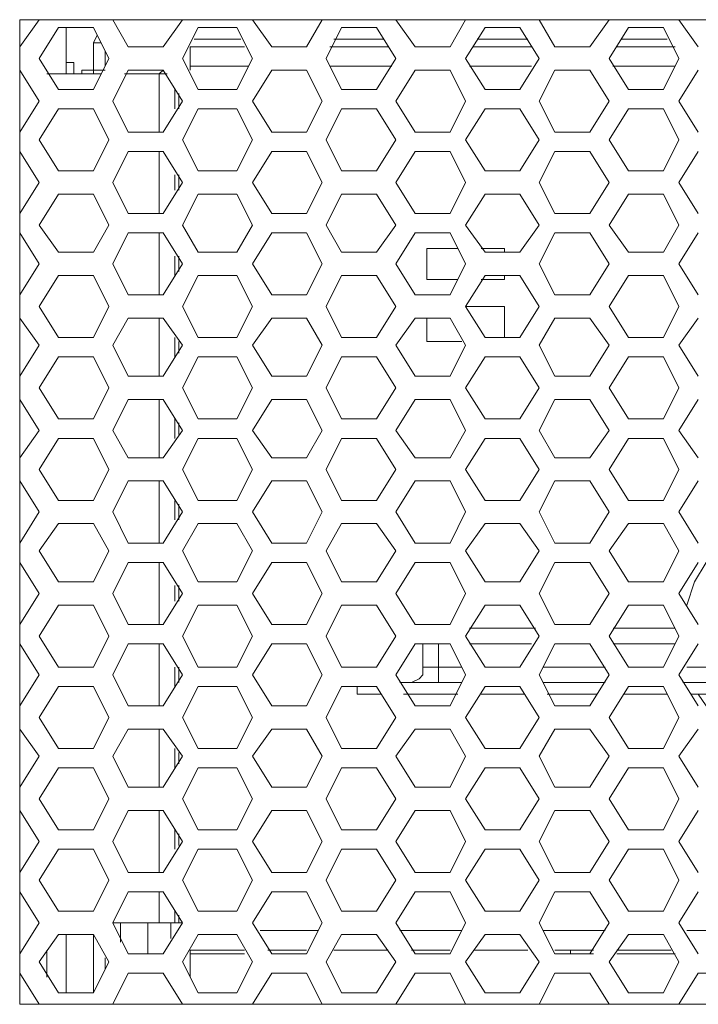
# Model space of a CAD drawing. Header units: millimetres. Extents: x 83969 to 163860, y -22594 to 4849.
# Tile 29 of 115: x 163449 to 163452.26, y -21416.77 to -21412.05. Entities that reach past the tile are written whole.
import ezdxf

# ---------------------------------------------------------------- set-up
doc = ezdxf.new("R2010")
doc.units = ezdxf.units.MM
doc.layers.get('0').update_dxf_attribs({"color": 251, "lineweight": 0})
doc.layers.add('_Opis_80', color=7, linetype='Continuous')

# ---------------------------------------------------------------- blocks, each defined once
blk = doc.blocks.new('UPS_2U_PA')
at = {"layer": '_Opis_80', "lineweight": 13}
for points in [[(45.4035, 46.7835), (45.4035, 54.3014)], [(45.4035, 54.0942), (45.5515, 54.3014)], [(45.4035, 54.3014), (53.8389, 54.3014)], [(46.1138, 54.3014), (46.2322, 54.0942)], [(46.4986, 54.0942), (46.6466, 54.3014)], [(47.1793, 54.3014), (47.3273, 54.0942)], [(47.5937, 54.0942), (47.7121, 54.3014)], [(48.2745, 54.3014), (48.4224, 54.0942)], [(48.6888, 54.0942), (48.8072, 54.3014)], [(49.3696, 54.3014), (49.488, 54.0942)], [(49.7544, 54.0942), (49.9024, 54.3014)], [(50.4351, 54.3014), (50.5831, 54.0942)], [(45.6995, 54.2422), (45.5515, 54.0054)], [(45.9658, 54.2422), (45.6994, 54.2422)], [(45.7586, 53.887), (45.7586, 54.2422)], [(46.0842, 54.0054), (45.9658, 54.2422)], [(46.765, 54.2422), (46.6466, 54.0054)], [(47.0609, 54.2422), (46.765, 54.2422)], [(47.1793, 54.0054), (47.0609, 54.2422)], [(47.8601, 54.2422), (47.7417, 54.0054)], [(48.1265, 54.2422), (47.8601, 54.2422)], [(48.2745, 54.0054), (48.1265, 54.2422)], [(48.9552, 54.2422), (48.8072, 54.0054)], [(49.2216, 54.2422), (48.9552, 54.2422)], [(49.3696, 54.0054), (49.2216, 54.2422)], [(50.0503, 54.2422), (49.9024, 54.0054)], [(50.3167, 54.2422), (50.0503, 54.2422)], [(50.4351, 54.0054), (50.3167, 54.2422)], [(45.9954, 54.183), (45.9658, 54.1238)], [(47.0905, 54.1534), (46.7354, 54.1534)], [(47.8009, 54.1534), (48.1857, 54.1534)], [(47.8305, 54.1534), (48.1857, 54.1534)], [(48.896, 54.1534), (49.2808, 54.1534)], [(48.896, 54.1534), (49.2808, 54.1534)], [(49.9911, 54.1534), (50.3463, 54.1534)], [(49.9911, 54.1534), (50.3463, 54.1534)], [(45.9658, 54.1238), (45.9658, 53.9166)], [(45.9658, 54.1238), (46.025, 54.1238)], [(46.0546, 54.0646), (46.0546, 53.9462)], [(46.2322, 54.0942), (46.4986, 54.0942)], [(46.7058, 54.0942), (46.7058, 53.9166)], [(46.7058, 54.0942), (47.1201, 54.0942)], [(47.3273, 54.0942), (47.5937, 54.0942)], [(47.7713, 54.0942), (48.2153, 54.0942)], [(48.4224, 54.0942), (48.6888, 54.0942)], [(48.8664, 54.0942), (49.3104, 54.0942)], [(49.488, 54.0942), (49.7544, 54.0942)], [(49.9615, 54.0942), (50.4055, 54.0942)], [(45.5515, 54.0054), (45.6995, 53.7686)], [(45.9658, 53.7686), (46.0842, 54.0054)], [(46.6466, 54.0054), (46.765, 53.7686)], [(47.0609, 53.7686), (47.1793, 54.0054)], [(47.7417, 54.0054), (47.8601, 53.7686)], [(48.1265, 53.7686), (48.2745, 54.0054)], [(48.8072, 54.0054), (48.9552, 53.7686)], [(49.2216, 53.7686), (49.3696, 54.0054)], [(49.9023, 54.0054), (50.0503, 53.7686)], [(50.3167, 53.7686), (50.4351, 54.0054)], [(45.5515, 53.6798), (45.4035, 53.9166)], [(45.7882, 53.9758), (45.7586, 53.9758)], [(45.8178, 53.9462), (45.8178, 53.9758), (45.7882, 53.9758)], [(45.8178, 53.887), (45.8178, 53.9462)], [(46.0546, 53.9166), (45.877, 53.9166)], [(45.877, 53.887), (45.877, 53.9166)], [(45.9658, 53.9166), (45.9658, 53.887)], [(46.2322, 53.9166), (46.1138, 53.6799)], [(46.4986, 53.9166), (46.2322, 53.9166)], [(46.4986, 53.9166), (46.469, 53.887)], [(46.6466, 53.6798), (46.4986, 53.9166)], [(46.7058, 53.9166), (46.7058, 53.9462)], [(46.7058, 53.9462), (47.1497, 53.9462)], [(47.3273, 53.9166), (47.1793, 53.6799)], [(47.5937, 53.9166), (47.3273, 53.9166)], [(47.7121, 53.6798), (47.5937, 53.9166)], [(47.7713, 53.9462), (48.2449, 53.9462)], [(48.4225, 53.9166), (48.2745, 53.6798)], [(48.6888, 53.9166), (48.4224, 53.9166)], [(48.8072, 53.6798), (48.6888, 53.9166)], [(48.8368, 53.9462), (49.3104, 53.9462)], [(49.488, 53.9166), (49.3696, 53.6798)], [(49.7544, 53.9166), (49.488, 53.9166)], [(49.9023, 53.6798), (49.7544, 53.9166)], [(49.9319, 53.9462), (50.4055, 53.9462)], [(50.5831, 53.9166), (50.4351, 53.6798)], [(46.025, 53.887), (45.6107, 53.887)], [(46.5282, 53.887), (46.2026, 53.887)], [(46.469, 53.4431), (46.469, 53.887)], [(45.6994, 53.7686), (45.9658, 53.7686)], [(46.5874, 53.6206), (46.5874, 53.7686)], [(46.765, 53.7686), (47.0609, 53.7686)], [(47.8601, 53.7686), (48.1265, 53.7686)], [(48.9552, 53.7686), (49.2216, 53.7686)], [(50.0503, 53.7686), (50.3167, 53.7686)], [(45.4035, 53.4431), (45.5515, 53.6799)], [(46.1138, 53.6798), (46.2322, 53.4431)], [(46.4986, 53.4431), (46.6466, 53.6799)], [(46.617, 53.6206), (46.617, 53.739)], [(47.1793, 53.6798), (47.3273, 53.4431)], [(47.5937, 53.4431), (47.7121, 53.6798)], [(48.2745, 53.6798), (48.4224, 53.4431)], [(48.6888, 53.4431), (48.8072, 53.6798)], [(49.3696, 53.6798), (49.488, 53.4431)], [(49.7544, 53.4431), (49.9024, 53.6798)], [(50.4351, 53.6798), (50.5831, 53.4431)], [(45.6995, 53.6206), (45.5515, 53.3839)], [(45.9658, 53.6206), (45.6994, 53.6206)], [(46.0842, 53.3839), (45.9658, 53.6206)], [(46.765, 53.6206), (46.6466, 53.3839)], [(47.0609, 53.6206), (46.765, 53.6206)], [(47.1793, 53.3839), (47.061, 53.6206)], [(47.8601, 53.6206), (47.7417, 53.3839)], [(48.1265, 53.6206), (47.8601, 53.6206)], [(48.2745, 53.3839), (48.1265, 53.6206)], [(48.9552, 53.6206), (48.8072, 53.3839)], [(49.2216, 53.6206), (48.9552, 53.6206)], [(49.3696, 53.3839), (49.2216, 53.6206)], [(50.0503, 53.6206), (49.9024, 53.3839)], [(50.3167, 53.6206), (50.0503, 53.6206)], [(50.4351, 53.3839), (50.3167, 53.6206)], [(45.5515, 53.3839), (45.6995, 53.1471)], [(45.9658, 53.1471), (46.0842, 53.3839)], [(46.2322, 53.4431), (46.4986, 53.4431)], [(46.6466, 53.3839), (46.765, 53.1471)], [(47.0609, 53.1471), (47.1793, 53.3839)], [(47.3273, 53.4431), (47.5937, 53.4431)], [(47.7417, 53.3839), (47.8601, 53.1471)], [(48.1265, 53.1471), (48.2745, 53.3839)], [(48.4225, 53.4431), (48.6888, 53.4431)], [(48.8072, 53.3839), (48.9552, 53.1471)], [(49.2216, 53.1471), (49.3696, 53.3839)], [(49.488, 53.4431), (49.7544, 53.4431)], [(49.9023, 53.3839), (50.0503, 53.1471)], [(50.3167, 53.1471), (50.4351, 53.3839)], [(45.5515, 53.0583), (45.4035, 53.2951)], [(46.2322, 53.2951), (46.1138, 53.0583)], [(46.4986, 53.2951), (46.2322, 53.2951)], [(46.469, 52.8215), (46.469, 53.2951)], [(46.6466, 53.0583), (46.4986, 53.2951)], [(47.3273, 53.2951), (47.1793, 53.0583)], [(47.5937, 53.2951), (47.3273, 53.2951)], [(47.7121, 53.0583), (47.5937, 53.2951)], [(48.4225, 53.2951), (48.2745, 53.0583)], [(48.6888, 53.2951), (48.4225, 53.2951)], [(48.8072, 53.0583), (48.6888, 53.2951)], [(49.488, 53.2951), (49.3696, 53.0583)], [(49.7544, 53.2951), (49.488, 53.2951)], [(49.9023, 53.0583), (49.7544, 53.2951)], [(50.5831, 53.2951), (50.4351, 53.0583)], [(45.6994, 53.1471), (45.9658, 53.1471)], [(46.5874, 52.9991), (46.5874, 53.1175)], [(46.617, 52.9991), (46.617, 53.1175)], [(46.765, 53.1471), (47.0609, 53.1471)], [(47.8601, 53.1471), (48.1265, 53.1471)], [(48.9552, 53.1471), (49.2216, 53.1471)], [(50.0503, 53.1471), (50.3167, 53.1471)], [(45.4035, 52.8215), (45.5515, 53.0583)], [(46.1138, 53.0583), (46.2322, 52.8215)], [(46.4986, 52.8215), (46.6466, 53.0583)], [(47.1793, 53.0583), (47.3273, 52.8215)], [(47.5937, 52.8215), (47.7121, 53.0583)], [(48.2745, 53.0583), (48.4224, 52.8215)], [(48.6888, 52.8215), (48.8072, 53.0583)], [(49.3696, 53.0583), (49.488, 52.8215)], [(49.7544, 52.8215), (49.9024, 53.0583)], [(50.4351, 53.0583), (50.5831, 52.8215)], [(45.6995, 52.9695), (45.5515, 52.7327)], [(45.9658, 52.9695), (45.6994, 52.9695)], [(46.0842, 52.7327), (45.9658, 52.9695)], [(46.765, 52.9695), (46.6466, 52.7327)], [(47.0609, 52.9695), (46.765, 52.9695)], [(47.1793, 52.7327), (47.061, 52.9695)], [(47.8601, 52.9695), (47.7417, 52.7327)], [(48.1265, 52.9695), (47.8601, 52.9695)], [(48.2745, 52.7327), (48.1265, 52.9695)], [(48.9552, 52.9695), (48.8072, 52.7327)], [(49.2216, 52.9695), (48.9552, 52.9695)], [(49.3696, 52.7327), (49.2216, 52.9695)], [(50.0503, 52.9695), (49.9024, 52.7327)], [(50.3167, 52.9695), (50.0503, 52.9695)], [(50.4351, 52.7327), (50.3167, 52.9695)], [(46.2322, 52.8215), (46.4986, 52.8215)], [(47.3273, 52.8215), (47.5937, 52.8215)], [(48.4224, 52.8215), (48.6888, 52.8215)], [(49.488, 52.8215), (49.7544, 52.8215)], [(45.5515, 52.7327), (45.6995, 52.5255)], [(45.9658, 52.5255), (46.0842, 52.7327)], [(46.6466, 52.7327), (46.765, 52.5255)], [(47.0609, 52.5255), (47.1793, 52.7327)], [(47.7417, 52.7327), (47.8601, 52.5255)], [(48.1265, 52.5255), (48.2745, 52.7327)], [(48.8072, 52.7327), (48.9552, 52.5255)], [(49.2216, 52.5255), (49.3696, 52.7327)], [(49.9023, 52.7327), (50.0503, 52.5255)], [(50.3167, 52.5255), (50.4351, 52.7327)], [(45.5515, 52.4367), (45.4035, 52.6735)], [(46.2322, 52.6735), (46.1138, 52.4367)], [(46.4986, 52.6735), (46.2322, 52.6735)], [(46.469, 52.2), (46.469, 52.6735)], [(46.6466, 52.4367), (46.4986, 52.6735)], [(47.3273, 52.6735), (47.1793, 52.4367)], [(47.5937, 52.6735), (47.3273, 52.6735)], [(47.7121, 52.4367), (47.5937, 52.6735)], [(48.4225, 52.6735), (48.2745, 52.4367)], [(48.6888, 52.6735), (48.4224, 52.6735)], [(48.8072, 52.4367), (48.6888, 52.6735)], [(49.488, 52.6735), (49.3696, 52.4367)], [(49.7544, 52.6735), (49.488, 52.6735)], [(49.9023, 52.4367), (49.7543, 52.6735)], [(50.5831, 52.6735), (50.4351, 52.4367)], [(48.5112, 52.5551), (48.748, 52.5551)], [(48.5113, 52.3183), (48.5113, 52.5551)], [(48.9256, 52.5551), (49.1032, 52.5551)], [(49.1032, 52.5551), (49.1032, 52.5255)], [(45.6994, 52.5255), (45.9658, 52.5255)], [(46.5874, 52.3479), (46.5874, 52.4959)], [(46.617, 52.3775), (46.617, 52.4959)], [(46.765, 52.5255), (47.0609, 52.5255)], [(47.8601, 52.5255), (48.1265, 52.5255)], [(48.9552, 52.5255), (49.2216, 52.5255)], [(50.0503, 52.5255), (50.3167, 52.5255)], [(45.4035, 52.2), (45.5515, 52.4367)], [(46.1138, 52.4367), (46.2322, 52.1999)], [(46.4986, 52.2), (46.6466, 52.4367)], [(47.1793, 52.4367), (47.3273, 52.1999)], [(47.5937, 52.1999), (47.7121, 52.4367)], [(48.2745, 52.4367), (48.4224, 52.1999)], [(48.6888, 52.1999), (48.8072, 52.4367)], [(49.3696, 52.4367), (49.488, 52.1999)], [(49.7544, 52.1999), (49.9024, 52.4367)], [(50.4351, 52.4367), (50.5831, 52.1999)], [(45.6995, 52.3479), (45.5515, 52.1112)], [(45.9658, 52.3479), (45.6994, 52.3479)], [(46.0842, 52.1112), (45.9658, 52.3479)], [(46.765, 52.3479), (46.6466, 52.1112)], [(47.0609, 52.3479), (46.765, 52.3479)], [(47.1793, 52.1112), (47.061, 52.3479)], [(47.8601, 52.3479), (47.7417, 52.1112)], [(48.1265, 52.3479), (47.8601, 52.3479)], [(48.2745, 52.1112), (48.1265, 52.3479)], [(48.9552, 52.3479), (48.8072, 52.1112)], [(49.2216, 52.3479), (48.9552, 52.3479)], [(49.1032, 52.3479), (49.1032, 52.3183)], [(49.3696, 52.1112), (49.2216, 52.3479)], [(50.0503, 52.3479), (49.9023, 52.1112)], [(50.3167, 52.3479), (50.0503, 52.3479)], [(50.4351, 52.1112), (50.3167, 52.3479)], [(48.748, 52.3183), (48.5112, 52.3183)], [(49.1032, 52.3183), (48.9256, 52.3183)], [(46.2322, 52.1999), (46.4986, 52.1999)], [(47.3273, 52.1999), (47.5937, 52.1999)], [(48.4224, 52.1999), (48.6888, 52.1999)], [(49.488, 52.1999), (49.7544, 52.1999)], [(45.5515, 52.1112), (45.6994, 51.8744)], [(45.9658, 51.8744), (46.0842, 52.1112)], [(46.6466, 52.1112), (46.765, 51.8744)], [(47.0609, 51.8744), (47.1793, 52.1112)], [(47.7417, 52.1112), (47.8601, 51.8744)], [(48.1265, 51.8744), (48.2745, 52.1112)], [(48.8072, 52.1112), (49.1032, 52.1112)], [(48.8072, 52.1112), (48.9552, 51.8744)], [(49.1032, 52.1112), (49.1032, 51.8744)], [(49.2216, 51.8744), (49.3696, 52.1112)], [(49.9023, 52.1112), (50.0503, 51.8744)], [(50.3167, 51.8744), (50.4351, 52.1112)], [(45.5515, 51.8152), (45.4035, 52.0224)], [(46.2322, 52.0224), (46.1138, 51.8152)], [(46.4986, 52.0224), (46.2322, 52.0224)], [(46.469, 51.5784), (46.469, 52.0224)], [(46.6466, 51.8152), (46.4986, 52.0224)], [(47.3273, 52.0224), (47.1793, 51.8152)], [(47.5937, 52.0224), (47.3273, 52.0224)], [(47.7121, 51.8152), (47.5937, 52.0224)], [(48.4225, 52.0224), (48.2745, 51.8152)], [(48.6888, 52.0224), (48.4224, 52.0224)], [(48.5113, 51.8448), (48.5113, 52.0224)], [(48.8072, 51.8152), (48.6888, 52.0224)], [(49.488, 52.0224), (49.3696, 51.8152)], [(49.7544, 52.0224), (49.488, 52.0224)], [(49.9023, 51.8152), (49.7543, 52.0224)], [(50.5831, 52.0224), (50.4351, 51.8152)], [(45.6994, 51.8744), (45.9658, 51.8744)], [(46.5874, 51.7264), (46.5874, 51.8744)], [(46.765, 51.8744), (47.0609, 51.8744)], [(47.8601, 51.8744), (48.1265, 51.8744)], [(48.9552, 51.8744), (49.2216, 51.8744)], [(50.0503, 51.8744), (50.3167, 51.8744)], [(45.4035, 51.5784), (45.5515, 51.8152)], [(46.1138, 51.8152), (46.2322, 51.5784)], [(46.4986, 51.5784), (46.6466, 51.8152)], [(46.617, 51.756), (46.617, 51.8448)], [(47.1793, 51.8152), (47.3273, 51.5784)], [(47.5937, 51.5784), (47.7121, 51.8152)], [(48.2745, 51.8152), (48.4225, 51.5784)], [(48.7776, 51.8448), (48.5112, 51.8448)], [(48.6888, 51.5784), (48.8072, 51.8152)], [(49.3696, 51.8152), (49.488, 51.5784)], [(49.7543, 51.5784), (49.9023, 51.8152)], [(50.4351, 51.8152), (50.5831, 51.5784)], [(45.6995, 51.7264), (45.5515, 51.4896)], [(45.9658, 51.7264), (45.6994, 51.7264)], [(46.0842, 51.4896), (45.9658, 51.7264)], [(46.765, 51.7264), (46.6466, 51.4896)], [(47.0609, 51.7264), (46.765, 51.7264)], [(47.1793, 51.4896), (47.061, 51.7264)], [(47.8601, 51.7264), (47.7417, 51.4896)], [(48.1265, 51.7264), (47.8601, 51.7264)], [(48.2745, 51.4896), (48.1265, 51.7264)], [(48.9552, 51.7264), (48.8072, 51.4896)], [(49.2216, 51.7264), (48.9552, 51.7264)], [(49.3696, 51.4896), (49.2216, 51.7264)], [(50.0503, 51.7264), (49.9023, 51.4896)], [(50.3167, 51.7264), (50.0503, 51.7264)], [(50.4351, 51.4896), (50.3167, 51.7264)], [(46.2322, 51.5784), (46.4986, 51.5784)], [(47.3273, 51.5784), (47.5937, 51.5784)], [(48.4224, 51.5784), (48.6888, 51.5784)], [(49.488, 51.5784), (49.7544, 51.5784)], [(45.5515, 51.4896), (45.6994, 51.2528)], [(45.9658, 51.2528), (46.0842, 51.4896)], [(46.6466, 51.4896), (46.765, 51.2528)], [(47.0609, 51.2528), (47.1793, 51.4896)], [(47.7417, 51.4896), (47.8601, 51.2528)], [(48.1265, 51.2528), (48.2745, 51.4896)], [(48.8072, 51.4896), (48.9552, 51.2528)], [(49.2216, 51.2528), (49.3696, 51.4896)], [(49.9023, 51.4896), (50.0503, 51.2528)], [(50.3167, 51.2528), (50.4351, 51.4896)], [(45.5515, 51.164), (45.4035, 51.4008)], [(46.2322, 51.4008), (46.1138, 51.164)], [(46.4986, 51.4008), (46.2322, 51.4008)], [(46.469, 50.9568), (46.469, 51.4008)], [(46.6466, 51.164), (46.4986, 51.4008)], [(47.3273, 51.4008), (47.1793, 51.164)], [(47.5937, 51.4008), (47.3273, 51.4008)], [(47.7121, 51.164), (47.5937, 51.4008)], [(48.4225, 51.4008), (48.2745, 51.164)], [(48.6888, 51.4008), (48.4224, 51.4008)], [(48.8072, 51.164), (48.6888, 51.4008)], [(49.488, 51.4008), (49.3696, 51.164)], [(49.7544, 51.4008), (49.488, 51.4008)], [(49.9023, 51.164), (49.7543, 51.4008)], [(50.5831, 51.4008), (50.4351, 51.164)], [(45.6995, 51.2528), (45.9658, 51.2528)], [(46.5874, 51.1048), (46.5874, 51.2528)], [(46.617, 51.1344), (46.617, 51.2232)], [(46.765, 51.2528), (47.061, 51.2528)], [(47.8601, 51.2528), (48.1265, 51.2528)], [(48.9552, 51.2528), (49.2216, 51.2528)], [(50.0503, 51.2528), (50.3167, 51.2528)], [(45.4035, 50.9568), (45.5515, 51.164)], [(46.1138, 51.164), (46.2322, 50.9568)], [(46.4986, 50.9568), (46.6466, 51.164)], [(47.1793, 51.164), (47.3273, 50.9568)], [(47.5937, 50.9568), (47.7121, 51.164)], [(48.2745, 51.164), (48.4225, 50.9568)], [(48.6888, 50.9568), (48.8072, 51.164)], [(49.3696, 51.164), (49.488, 50.9568)], [(49.7544, 50.9568), (49.9023, 51.164)], [(50.4351, 51.164), (50.5831, 50.9568)], [(45.6995, 51.1048), (45.5515, 50.868)], [(45.9658, 51.1048), (45.6995, 51.1048)], [(46.0842, 50.868), (45.9658, 51.1048)], [(46.765, 51.1048), (46.6466, 50.868)], [(47.061, 51.1048), (46.765, 51.1048)], [(47.1793, 50.868), (47.061, 51.1048)], [(47.8601, 51.1048), (47.7417, 50.868)], [(48.1265, 51.1048), (47.8601, 51.1048)], [(48.2745, 50.868), (48.1265, 51.1048)], [(48.9552, 51.1048), (48.8072, 50.868)], [(49.2216, 51.1048), (48.9552, 51.1048)], [(49.3696, 50.868), (49.2216, 51.1048)], [(50.0503, 51.1048), (49.9023, 50.868)], [(50.3167, 51.1048), (50.0503, 51.1048)], [(50.4351, 50.868), (50.3167, 51.1048)], [(46.2322, 50.9568), (46.4986, 50.9568)], [(47.3273, 50.9568), (47.5937, 50.9568)], [(48.4225, 50.9568), (48.6888, 50.9568)], [(49.488, 50.9568), (49.7544, 50.9568)], [(45.5515, 50.868), (45.6994, 50.6313)], [(45.9658, 50.6313), (46.0842, 50.868)], [(46.6466, 50.868), (46.765, 50.6313)], [(47.061, 50.6313), (47.1793, 50.868)], [(47.7417, 50.868), (47.8601, 50.6313)], [(48.1265, 50.6313), (48.2745, 50.868)], [(48.8072, 50.868), (48.9552, 50.6313)], [(49.2216, 50.6313), (49.3696, 50.868)], [(49.9023, 50.868), (50.0503, 50.6313)], [(50.3167, 50.6313), (50.4351, 50.868)], [(45.5515, 50.5425), (45.4035, 50.7792)], [(46.2322, 50.7793), (46.1138, 50.5425)], [(46.4986, 50.7793), (46.2322, 50.7793)], [(46.469, 50.3057), (46.469, 50.7793)], [(46.6466, 50.5425), (46.4986, 50.7793)], [(47.3273, 50.7793), (47.1794, 50.5425)], [(47.5937, 50.7793), (47.3273, 50.7793)], [(47.7121, 50.5425), (47.5937, 50.7792)], [(48.4225, 50.7793), (48.2745, 50.5425)], [(48.6888, 50.7793), (48.4225, 50.7793)], [(48.8072, 50.5425), (48.6888, 50.7792)], [(49.488, 50.7793), (49.3696, 50.5425)], [(49.7544, 50.7793), (49.488, 50.7793)], [(49.9023, 50.5425), (49.7543, 50.7793)], [(50.5831, 50.7792), (50.4351, 50.5425)], [(45.6995, 50.6313), (45.9658, 50.6313)], [(46.5874, 50.4833), (46.5874, 50.6313)], [(46.617, 50.4833), (46.617, 50.6017)], [(46.765, 50.6313), (47.061, 50.6313)], [(47.8601, 50.6313), (48.1265, 50.6313)], [(48.9552, 50.6313), (49.2216, 50.6313)], [(50.0503, 50.6313), (50.3167, 50.6313)], [(45.4035, 50.3057), (45.5515, 50.5425)], [(46.1138, 50.5425), (46.2322, 50.3057)], [(46.4986, 50.3057), (46.6466, 50.5425)], [(47.1793, 50.5425), (47.3273, 50.3057)], [(47.5937, 50.3057), (47.7121, 50.5425)], [(48.2745, 50.5425), (48.4225, 50.3057)], [(48.6888, 50.3057), (48.8072, 50.5425)], [(49.3696, 50.5425), (49.488, 50.3057)], [(49.7544, 50.3057), (49.9023, 50.5425)], [(50.4351, 50.5425), (50.5831, 50.3057)], [(45.6995, 50.4537), (45.5515, 50.2465)], [(45.9658, 50.4537), (45.6995, 50.4537)], [(46.0842, 50.2465), (45.9658, 50.4537)], [(46.765, 50.4537), (46.6466, 50.2465)], [(47.061, 50.4537), (46.765, 50.4537)], [(47.1793, 50.2465), (47.061, 50.4537)], [(47.8601, 50.4537), (47.7417, 50.2465)], [(48.1265, 50.4537), (47.8601, 50.4537)], [(48.2745, 50.2465), (48.1265, 50.4537)], [(48.9552, 50.4537), (48.8072, 50.2465)], [(49.2216, 50.4537), (48.9552, 50.4537)], [(49.3696, 50.2465), (49.2216, 50.4537)], [(50.0503, 50.4537), (49.9023, 50.2465)], [(50.3167, 50.4537), (50.0503, 50.4537)], [(50.4351, 50.2465), (50.3167, 50.4537)], [(46.2322, 50.3057), (46.4986, 50.3057)], [(47.3273, 50.3057), (47.5937, 50.3057)], [(48.4225, 50.3057), (48.6888, 50.3057)], [(49.488, 50.3057), (49.7544, 50.3057)], [(45.5515, 50.2465), (45.6994, 50.0097)], [(45.9658, 50.0097), (46.0842, 50.2465)], [(46.6466, 50.2465), (46.765, 50.0097)], [(47.061, 50.0097), (47.1794, 50.2465)], [(47.7417, 50.2465), (47.8601, 50.0097)], [(48.1265, 50.0097), (48.2745, 50.2465)], [(48.8072, 50.2465), (48.9552, 50.0097)], [(49.2216, 50.0097), (49.3696, 50.2465)], [(49.9023, 50.2465), (50.0503, 50.0097)], [(50.3167, 50.0097), (50.4351, 50.2465)], [(45.5515, 49.9209), (45.4035, 50.1577)], [(46.2322, 50.1577), (46.1138, 49.9209)], [(46.4986, 50.1577), (46.2322, 50.1577)], [(46.469, 49.6841), (46.469, 50.1577)], [(46.6466, 49.9209), (46.4986, 50.1577)], [(47.3273, 50.1577), (47.1794, 49.9209)], [(47.5937, 50.1577), (47.3273, 50.1577)], [(47.7121, 49.9209), (47.5937, 50.1577)], [(48.4225, 50.1577), (48.2745, 49.9209)], [(48.6888, 50.1577), (48.4225, 50.1577)], [(48.8072, 49.9209), (48.6888, 50.1577)], [(49.488, 50.1577), (49.3696, 49.9209)], [(49.7544, 50.1577), (49.488, 50.1577)], [(49.9023, 49.9209), (49.7543, 50.1577)], [(50.5831, 50.1577), (50.4351, 49.9209)], [(50.6423, 50.1577), (50.5535, 50.0097), (50.4943, 49.8321)], [(45.6995, 50.0097), (45.9658, 50.0097)], [(46.765, 50.0097), (47.061, 50.0097)], [(47.8601, 50.0097), (48.1265, 50.0097)], [(48.9552, 50.0097), (49.2216, 50.0097)], [(50.0503, 50.0097), (50.3167, 50.0097)], [(45.4035, 49.6841), (45.5515, 49.9209)], [(46.1138, 49.9209), (46.2322, 49.6841)], [(46.4986, 49.6841), (46.6466, 49.9209)], [(46.5874, 49.8617), (46.5874, 49.9801)], [(46.617, 49.8617), (46.617, 49.9801)], [(47.1793, 49.9209), (47.3273, 49.6841)], [(47.5937, 49.6841), (47.7121, 49.9209)], [(48.2745, 49.9209), (48.4225, 49.6841)], [(48.6888, 49.6841), (48.8072, 49.9209)], [(49.3696, 49.9209), (49.488, 49.6841)], [(49.7544, 49.6841), (49.9023, 49.9209)], [(50.4351, 49.9209), (50.5831, 49.6841)], [(45.6994, 49.8321), (45.5515, 49.5953)], [(45.9658, 49.8321), (45.6995, 49.8321)], [(46.0842, 49.5953), (45.9658, 49.8321)], [(46.765, 49.8321), (46.6466, 49.5953)], [(47.061, 49.8321), (46.765, 49.8321)], [(47.1793, 49.5953), (47.0609, 49.8321)], [(47.8601, 49.8321), (47.7417, 49.5953)], [(48.1265, 49.8321), (47.8601, 49.8321)], [(48.2745, 49.5953), (48.1265, 49.8321)], [(48.9552, 49.8321), (48.8072, 49.5953)], [(49.2216, 49.8321), (48.9552, 49.8321)], [(49.3696, 49.5953), (49.2216, 49.8321)], [(50.0503, 49.8321), (49.9023, 49.5953)], [(50.3167, 49.8321), (50.0503, 49.8321)], [(50.4351, 49.5953), (50.3167, 49.8321)], [(46.2322, 49.6841), (46.4986, 49.6841)], [(47.3273, 49.6841), (47.5937, 49.6841)], [(48.4225, 49.6841), (48.6888, 49.6841)], [(48.8368, 49.6545), (49.34, 49.6545)], [(49.488, 49.6841), (49.7544, 49.6841)], [(49.932, 49.6545), (50.4055, 49.6545)], [(45.5515, 49.5953), (45.6994, 49.3585)], [(45.9658, 49.3586), (46.0842, 49.5953)], [(46.6466, 49.5953), (46.765, 49.3585)], [(47.061, 49.3586), (47.1794, 49.5953)], [(47.7417, 49.5953), (47.8601, 49.3585)], [(48.1265, 49.3586), (48.2745, 49.5953)], [(48.8072, 49.5953), (48.9552, 49.3585)], [(49.2216, 49.3586), (49.3696, 49.5953)], [(49.9023, 49.5953), (50.0503, 49.3586)], [(50.3167, 49.3586), (50.4351, 49.5953)], [(45.5515, 49.2994), (45.4035, 49.5361)], [(46.2322, 49.5361), (46.1138, 49.2994)], [(46.4986, 49.5361), (46.2322, 49.5361)], [(46.469, 49.0626), (46.469, 49.5361)], [(46.6466, 49.2994), (46.4986, 49.5361)], [(47.3273, 49.5361), (47.1794, 49.2994)], [(47.5937, 49.5361), (47.3273, 49.5361)], [(47.7121, 49.2994), (47.5937, 49.5361)], [(48.4224, 49.5361), (48.2745, 49.2994)], [(48.6888, 49.5361), (48.4225, 49.5361)], [(48.4817, 49.5361), (48.4817, 49.3585)], [(48.6, 49.2402), (48.6, 49.5361)], [(48.8072, 49.2994), (48.6888, 49.5361)], [(48.8368, 49.5361), (49.3104, 49.5361)], [(49.488, 49.5361), (49.3696, 49.2994)], [(49.7544, 49.5361), (49.488, 49.5361)], [(49.9023, 49.2994), (49.7543, 49.5361)], [(49.932, 49.5361), (50.4055, 49.5361)], [(50.5831, 49.5361), (50.4351, 49.2994)], [(45.6995, 49.3586), (45.9658, 49.3586)], [(46.5874, 49.2106), (46.5874, 49.3586)], [(46.617, 49.2402), (46.617, 49.3586)], [(46.765, 49.3586), (47.061, 49.3586)], [(47.8601, 49.3586), (48.1265, 49.3586)], [(48.3929, 49.2402), (48.452, 49.2698), (48.4816, 49.2994), (48.4816, 49.3586)], [(48.7776, 49.3586), (48.4816, 49.3586)], [(48.9552, 49.3586), (49.2216, 49.3586)], [(49.3992, 49.3586), (49.8727, 49.3586)], [(50.0503, 49.3586), (50.3167, 49.3586)], [(50.4943, 49.3586), (50.9679, 49.3586)], [(45.4035, 49.0626), (45.5515, 49.2994)], [(46.1138, 49.2994), (46.2322, 49.0626)], [(46.4986, 49.0626), (46.6466, 49.2994)], [(47.1793, 49.2994), (47.3273, 49.0626)], [(47.5937, 49.0626), (47.7121, 49.2994)], [(48.2745, 49.2994), (48.4225, 49.0626)], [(48.6888, 49.0626), (48.8072, 49.2994)], [(49.3696, 49.2994), (49.488, 49.0626)], [(49.7544, 49.0626), (49.9023, 49.2994)], [(50.4351, 49.2994), (50.5831, 49.0626)], [(45.6994, 49.2106), (45.5515, 48.9738)], [(45.9658, 49.2106), (45.6995, 49.2106)], [(46.0842, 48.9738), (45.9658, 49.2106)], [(46.765, 49.2106), (46.6466, 48.9738)], [(47.061, 49.2106), (46.765, 49.2106)], [(47.1793, 48.9738), (47.0609, 49.2106)], [(47.8601, 49.2106), (47.7417, 48.9738)], [(48.1265, 49.2106), (47.8601, 49.2106)], [(47.9785, 49.2106), (47.9785, 49.1514)], [(48.2745, 48.9738), (48.1265, 49.2106)], [(48.3041, 49.2402), (48.7776, 49.2402)], [(48.9552, 49.2106), (48.8072, 48.9738)], [(49.2216, 49.2106), (48.9552, 49.2106)], [(49.3696, 48.9738), (49.2216, 49.2106)], [(49.3992, 49.2402), (49.8727, 49.2402)], [(50.0503, 49.2106), (49.9023, 48.9738)], [(50.3167, 49.2106), (50.0503, 49.2106)], [(50.4351, 48.9738), (50.3167, 49.2106)], [(50.4647, 49.2402), (50.9679, 49.2402)], [(48.1561, 49.1514), (47.9785, 49.1514)], [(48.3337, 49.1514), (48.748, 49.1514)], [(48.9256, 49.1514), (49.2512, 49.1514)], [(49.4288, 49.1514), (49.8136, 49.1514)], [(50.0207, 49.1514), (50.3463, 49.1514)], [(50.5239, 49.1514), (50.9087, 49.1514)], [(50.5831, 49.1514), (50.6423, 49.0626)], [(46.2322, 49.0626), (46.4986, 49.0626)], [(47.3273, 49.0626), (47.5937, 49.0626)], [(48.4225, 49.0626), (48.6888, 49.0626)], [(49.488, 49.0626), (49.7544, 49.0626)], [(45.5515, 48.9738), (45.6994, 48.737)], [(45.9658, 48.737), (46.0842, 48.9738)], [(46.6466, 48.9738), (46.765, 48.737)], [(47.061, 48.737), (47.1794, 48.9738)], [(47.7417, 48.9738), (47.8601, 48.737)], [(48.1265, 48.737), (48.2745, 48.9738)], [(48.8072, 48.9738), (48.9552, 48.737)], [(49.2216, 48.737), (49.3696, 48.9738)], [(49.9023, 48.9738), (50.0503, 48.737)], [(50.3167, 48.737), (50.4351, 48.9738)], [(45.5515, 48.6778), (45.4035, 48.885)], [(46.2322, 48.885), (46.1138, 48.6778)], [(46.4986, 48.885), (46.2322, 48.885)], [(46.469, 48.441), (46.469, 48.885)], [(46.6466, 48.6778), (46.4986, 48.885)], [(47.3273, 48.885), (47.1794, 48.6778)], [(47.5937, 48.885), (47.3273, 48.885)], [(47.7121, 48.6778), (47.5937, 48.885)], [(48.4224, 48.885), (48.2745, 48.6778)], [(48.6888, 48.885), (48.4224, 48.885)], [(48.8072, 48.6778), (48.6888, 48.885)], [(49.488, 48.885), (49.3696, 48.6778)], [(49.7544, 48.885), (49.488, 48.885)], [(49.9023, 48.6778), (49.7544, 48.885)], [(50.5831, 48.885), (50.4351, 48.6778)], [(45.6994, 48.737), (45.9658, 48.737)], [(46.5874, 48.589), (46.5874, 48.737)], [(46.765, 48.737), (47.0609, 48.737)], [(47.8601, 48.737), (48.1265, 48.737)], [(48.9552, 48.737), (49.2216, 48.737)], [(50.0503, 48.737), (50.3167, 48.737)], [(45.4035, 48.441), (45.5515, 48.6778)], [(46.1138, 48.6778), (46.2322, 48.441)], [(46.4986, 48.441), (46.6466, 48.6778)], [(46.617, 48.6186), (46.617, 48.7074)], [(47.1793, 48.6778), (47.3273, 48.441)], [(47.5937, 48.441), (47.7121, 48.6778)], [(48.2745, 48.6778), (48.4225, 48.441)], [(48.6888, 48.441), (48.8072, 48.6778)], [(49.3696, 48.6778), (49.488, 48.441)], [(49.7544, 48.441), (49.9023, 48.6778)], [(50.4351, 48.6778), (50.5831, 48.441)], [(45.6995, 48.589), (45.5515, 48.3522)], [(45.9658, 48.589), (45.6994, 48.589)], [(46.0842, 48.3522), (45.9658, 48.589)], [(46.765, 48.589), (46.6466, 48.3522)], [(47.0609, 48.589), (46.765, 48.589)], [(47.1793, 48.3522), (47.0609, 48.589)], [(47.8601, 48.589), (47.7417, 48.3522)], [(48.1265, 48.589), (47.8601, 48.589)], [(48.2745, 48.3522), (48.1265, 48.589)], [(48.9552, 48.589), (48.8072, 48.3522)], [(49.2216, 48.589), (48.9552, 48.589)], [(49.3696, 48.3522), (49.2216, 48.589)], [(50.0503, 48.589), (49.9023, 48.3522)], [(50.3167, 48.589), (50.0503, 48.589)], [(50.4351, 48.3522), (50.3167, 48.589)], [(46.2322, 48.441), (46.4986, 48.441)], [(47.3273, 48.441), (47.5937, 48.441)], [(48.4224, 48.441), (48.6888, 48.441)], [(49.488, 48.441), (49.7544, 48.441)], [(45.5515, 48.3522), (45.6995, 48.1155)], [(45.9658, 48.1154), (46.0842, 48.3522)], [(46.6466, 48.3522), (46.765, 48.1154)], [(47.061, 48.1154), (47.1794, 48.3522)], [(47.7417, 48.3522), (47.8601, 48.1154)], [(48.1265, 48.1154), (48.2745, 48.3522)], [(48.8072, 48.3522), (48.9552, 48.1154)], [(49.2216, 48.1154), (49.3696, 48.3522)], [(49.9023, 48.3522), (50.0503, 48.1154)], [(50.3167, 48.1155), (50.4351, 48.3522)], [(45.5515, 48.0267), (45.4035, 48.2634)], [(46.2322, 48.2634), (46.1138, 48.0267)], [(46.4986, 48.2634), (46.2322, 48.2634)], [(46.469, 47.7899), (46.469, 48.2634)], [(46.6466, 48.0266), (46.4986, 48.2634)], [(47.3273, 48.2634), (47.1794, 48.0267)], [(47.5937, 48.2634), (47.3273, 48.2634)], [(47.7121, 48.0266), (47.5937, 48.2634)], [(48.4224, 48.2634), (48.2745, 48.0266)], [(48.6888, 48.2634), (48.4225, 48.2634)], [(48.8072, 48.0266), (48.6888, 48.2634)], [(49.488, 48.2634), (49.3696, 48.0266)], [(49.7544, 48.2634), (49.488, 48.2634)], [(49.9023, 48.0266), (49.7544, 48.2634)], [(50.5831, 48.2634), (50.4351, 48.0267)], [(45.6995, 48.1155), (45.9658, 48.1155)], [(46.5874, 47.9675), (46.5874, 48.1154)], [(46.765, 48.1155), (47.061, 48.1155)], [(47.8601, 48.1155), (48.1265, 48.1155)], [(48.9552, 48.1155), (49.2216, 48.1155)], [(50.0503, 48.1155), (50.3167, 48.1155)], [(46.617, 47.9971), (46.617, 48.0858)], [(45.4035, 47.7899), (45.5515, 48.0266)], [(45.6995, 47.9675), (45.5515, 47.7307)], [(45.9658, 47.9675), (45.6995, 47.9675)], [(46.0842, 47.7307), (45.9658, 47.9675)], [(46.1138, 48.0266), (46.2322, 47.7899)], [(46.4986, 47.7899), (46.6466, 48.0267)], [(46.765, 47.9675), (46.6466, 47.7307)], [(47.061, 47.9675), (46.765, 47.9675)], [(47.1793, 47.7307), (47.0609, 47.9675)], [(47.1793, 48.0266), (47.3273, 47.7899)], [(47.5937, 47.7899), (47.7121, 48.0267)], [(47.8601, 47.9675), (47.7417, 47.7307)], [(48.1265, 47.9675), (47.8601, 47.9675)], [(48.2745, 47.7307), (48.1265, 47.9675)], [(48.2745, 48.0266), (48.4225, 47.7899)], [(48.6888, 47.7899), (48.8072, 48.0266)], [(48.9552, 47.9675), (48.8072, 47.7307)], [(49.2216, 47.9675), (48.9552, 47.9675)], [(49.3696, 47.7307), (49.2216, 47.9675)], [(49.3696, 48.0266), (49.488, 47.7899)], [(49.7543, 47.7899), (49.9023, 48.0267)], [(50.0503, 47.9675), (49.9023, 47.7307)], [(50.3167, 47.9675), (50.0503, 47.9675)], [(50.4351, 47.7307), (50.3167, 47.9675)], [(50.4351, 48.0266), (50.5831, 47.7899)], [(46.2322, 47.7899), (46.4986, 47.7899)], [(47.3273, 47.7899), (47.5937, 47.7899)], [(48.4225, 47.7899), (48.6888, 47.7899)], [(49.488, 47.7899), (49.7544, 47.7899)], [(45.5515, 47.7307), (45.6995, 47.4939)], [(45.9658, 47.4939), (46.0842, 47.7307)], [(46.6466, 47.7307), (46.765, 47.4939)], [(47.061, 47.4939), (47.1794, 47.7307)], [(47.7417, 47.7307), (47.8601, 47.4939)], [(48.1265, 47.4939), (48.2745, 47.7307)], [(48.8072, 47.7307), (48.9552, 47.4939)], [(49.2216, 47.4939), (49.3696, 47.7307)], [(49.9023, 47.7307), (50.0503, 47.4939)], [(50.3167, 47.4939), (50.4351, 47.7307)], [(45.5515, 47.4051), (45.4035, 47.6419)], [(46.2322, 47.6419), (46.1138, 47.4051)], [(46.4986, 47.6419), (46.2322, 47.6419)], [(46.469, 47.4051), (46.469, 47.6419)], [(46.6466, 47.4051), (46.4986, 47.6419)], [(47.3273, 47.6419), (47.1793, 47.4051)], [(47.5937, 47.6419), (47.3273, 47.6419)], [(47.7121, 47.4051), (47.5937, 47.6419)], [(48.4224, 47.6419), (48.2745, 47.4051)], [(48.6888, 47.6419), (48.4225, 47.6419)], [(48.8072, 47.4051), (48.6888, 47.6419)], [(49.488, 47.6419), (49.3696, 47.4051)], [(49.7544, 47.6419), (49.488, 47.6419)], [(49.9023, 47.4051), (49.7544, 47.6419)], [(50.5831, 47.6419), (50.4351, 47.4051)], [(45.6994, 47.4939), (45.9658, 47.4939)], [(46.5874, 47.4051), (46.5874, 47.4939)], [(46.617, 47.4051), (46.617, 47.4643)], [(46.765, 47.4939), (47.0609, 47.4939)], [(47.8601, 47.4939), (48.1265, 47.4939)], [(48.9552, 47.4939), (49.2216, 47.4939)], [(50.0503, 47.4939), (50.3167, 47.4939)], [(45.4035, 47.1683), (45.5515, 47.4051)], [(46.6466, 47.4051), (46.1138, 47.4051)], [(46.1138, 47.4051), (46.2322, 47.1683)], [(46.173, 47.2571), (46.173, 47.4051)], [(46.3802, 47.4051), (46.3802, 47.1683)], [(46.4986, 47.1683), (46.6466, 47.4051)], [(46.5578, 47.4051), (46.5578, 47.2867)], [(47.1793, 47.4051), (47.3273, 47.1683)], [(47.5937, 47.1683), (47.7121, 47.4051)], [(48.2745, 47.4051), (48.4225, 47.1683)], [(48.6888, 47.1683), (48.8072, 47.4051)], [(49.3696, 47.4051), (49.488, 47.1683)], [(49.7543, 47.1683), (49.9023, 47.4051)], [(50.4351, 47.4051), (50.5831, 47.1683)], [(45.6995, 47.3163), (45.5515, 47.1091)], [(45.9658, 47.3163), (45.6994, 47.3163)], [(45.7586, 47.3163), (45.7586, 46.8723)], [(46.0842, 47.1091), (45.9658, 47.3163)], [(45.9658, 47.3163), (45.9658, 46.8723)], [(46.765, 47.3163), (46.6466, 47.1091)], [(47.0609, 47.3163), (46.765, 47.3163)], [(47.1793, 47.1091), (47.0609, 47.3163)], [(47.6825, 47.3459), (47.2385, 47.3459)], [(47.8601, 47.3163), (47.7417, 47.1091)], [(48.1265, 47.3163), (47.8601, 47.3163)], [(48.2745, 47.1091), (48.1265, 47.3163)], [(48.7776, 47.3459), (48.3041, 47.3459)], [(48.9552, 47.3163), (48.8072, 47.1091)], [(49.2216, 47.3163), (48.9552, 47.3163)], [(49.3696, 47.1091), (49.2216, 47.3163)], [(49.8727, 47.3459), (49.3992, 47.3459)], [(50.0503, 47.3163), (49.9023, 47.1091)], [(50.3167, 47.3163), (50.0503, 47.3163)], [(50.4351, 47.1091), (50.3167, 47.3163)], [(50.9383, 47.3459), (50.4943, 47.3459)], [(45.6107, 47.1979), (45.6107, 46.9907)], [(46.0546, 47.1387), (46.0546, 47.0499)], [(46.2322, 47.1683), (46.4986, 47.1683)], [(47.1201, 47.1979), (46.7058, 47.1979)], [(46.7058, 46.9907), (46.7058, 47.1979)], [(46.7058, 47.1683), (47.1201, 47.1683)], [(47.5937, 47.1979), (47.2977, 47.1979)], [(47.3273, 47.1683), (47.5937, 47.1683)], [(47.3273, 47.1683), (47.5937, 47.1683)], [(48.2153, 47.1979), (47.8009, 47.1979)], [(48.6888, 47.1979), (48.3928, 47.1979)], [(48.4224, 47.1683), (48.6888, 47.1683)], [(49.2808, 47.1979), (48.8664, 47.1979)], [(49.7839, 47.1979), (49.488, 47.1979)], [(49.488, 47.1683), (49.7544, 47.1683)], [(49.6064, 47.1683), (49.6064, 47.1979)], [(49.6064, 47.1683), (49.7839, 47.1683)], [(50.3759, 47.1979), (49.9615, 47.1979)], [(49.9615, 47.1683), (50.4055, 47.1683)], [(45.5515, 47.1091), (45.6995, 46.8723)], [(45.9658, 46.8723), (46.0842, 47.1091)], [(46.6466, 47.1091), (46.765, 46.8723)], [(47.0609, 46.8723), (47.1793, 47.1091)], [(47.7417, 47.1091), (47.8601, 46.8723)], [(48.1265, 46.8723), (48.2745, 47.1091)], [(48.8072, 47.1091), (48.9552, 46.8723)], [(49.2216, 46.8723), (49.3696, 47.1091)], [(49.9023, 47.1091), (50.0503, 46.8723)], [(50.3167, 46.8723), (50.4351, 47.1091)], [(45.5515, 46.7835), (45.4035, 47.0203)], [(46.2322, 47.0203), (46.1138, 46.7835)], [(46.4986, 47.0203), (46.2322, 47.0203)], [(46.6466, 46.7835), (46.4986, 47.0203)], [(47.3273, 47.0203), (47.1793, 46.7835)], [(47.5937, 47.0203), (47.3273, 47.0203)], [(47.7121, 46.7835), (47.5937, 47.0203)], [(48.4224, 47.0203), (48.2745, 46.7835)], [(48.6888, 47.0203), (48.4224, 47.0203)], [(48.8072, 46.7835), (48.6888, 47.0203)], [(49.488, 47.0203), (49.3696, 46.7835)], [(49.7543, 47.0203), (49.488, 47.0203)], [(49.9023, 46.7835), (49.7544, 47.0203)], [(50.5831, 47.0203), (50.4351, 46.7835)], [(50.8495, 47.0203), (50.5831, 47.0203)], [(45.6994, 46.8723), (45.9658, 46.8723)], [(46.765, 46.8723), (47.0609, 46.8723)], [(47.8601, 46.8723), (48.1265, 46.8723)], [(48.9552, 46.8723), (49.2216, 46.8723)], [(50.0503, 46.8723), (50.3167, 46.8723)], [(53.8388, 46.7835), (45.4034, 46.7835)]]:
    blk.add_lwpolyline(points, dxfattribs=at)

msp = doc.modelspace()

# ---------------------------------------------------------------- block references
at = {"xscale": 0.6288110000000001, "yscale": 0.6288110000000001, "zscale": 0.6288110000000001}
msp.add_blockref('UPS_2U_PA', (163420.4508, -21446.1929), dxfattribs=at)

doc.saveas('drawing.dxf')
